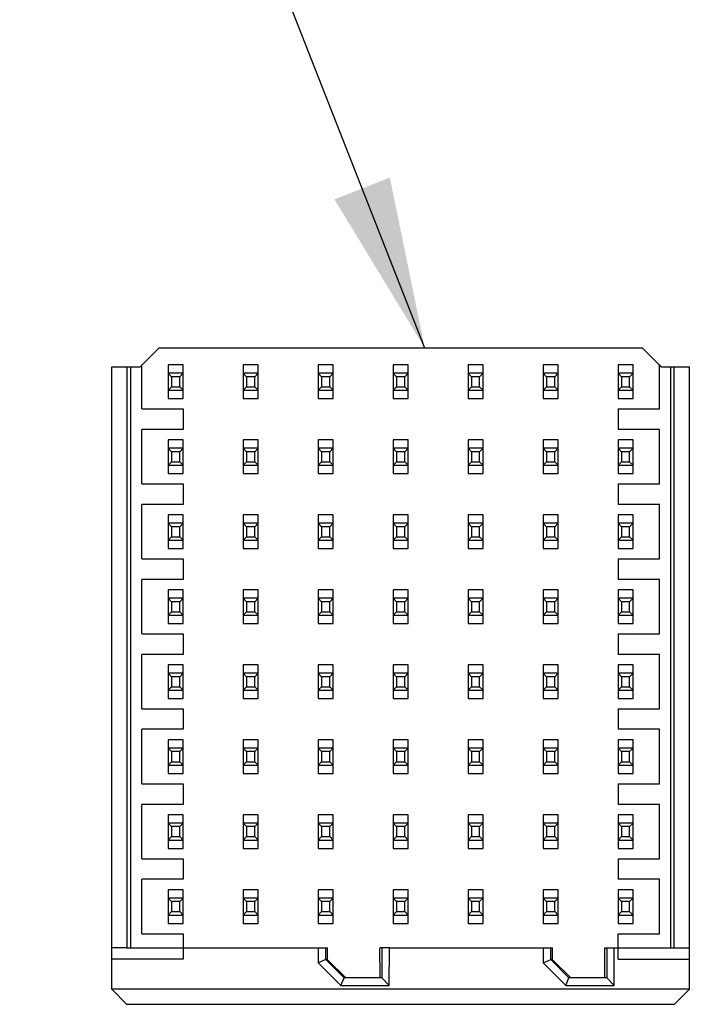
# Model space of a CAD drawing. Header units: inches. Extents: x 0 to 34, y 0 to 22.
# Tile 9 of 39: x 17.5 to 18.2, y 6.1 to 7.1. Entities that reach past the tile are written whole.
import ezdxf

# ---------------------------------------------------------------- set-up
doc = ezdxf.new("R2010")
doc.units = ezdxf.units.IN
doc.header["$LTSCALE"] = 1.87
doc.header["$MEASUREMENT"] = 0
doc.layers.get('0').update_dxf_attribs({"linetype": 'CONTINUOUS'})
doc.layers.add('DETAIL', color=7, linetype='CONTINUOUS')
doc.styles.get("Standard").update_dxf_attribs({"font": 'txt', "width": 0.8})
doc.dimstyles.get("Standard").update_dxf_attribs({"dimtxt": 0.125, "dimasz": 0.18, "dimexe": 0.18, "dimexo": 0.0625, "dimgap": 0.09, "dimtad": 0, "dimtih": 1, "dimtoh": 1, "dimdec": 3, "dimzin": 4, "dimdsep": 46, "dimtxsty": 'STANDARD', "dimblk": '_FILLED', "dimblk1": '_FILLED', "dimblk2": '_FILLED', "dimcen": 0.09, "dimadec": 0, "dimazin": 0, "dimtol": 1, "dimtp": 0.01, "dimtm": 0.01, "dimtfac": 1, "dimtdec": 3, "dimtofl": 0, "dimtmove": 0, "dimatfit": 3, "dimldrblk": '_FILLED', "dimfxl": 1, "dimtolj": 1, "dimtzin": 4, "dimarcsym": 0})

# ---------------------------------------------------------------- blocks, each defined once
blk = doc.blocks.new('_FILLED')
at = {"color": 0, "linetype": 'BYBLOCK'}
blk.add_solid([(0, 0), (-1, 0.1736), (-1, -0.1736)], dxfattribs=at)

msp = doc.modelspace()

# ---------------------------------------------------------------- linework, layer by layer
at = {"color": 7, "linetype": 'CONTINUOUS'}
for p, q in [((17.6664, 6.7647), (17.6467, 6.745)), ((18.1743, 6.7647), (17.6664, 6.7647)), ((18.1919, 6.747), (18.1743, 6.7647)), ((17.6172, 6.0913), (17.6172, 6.745)), ((17.6172, 6.745), (17.6467, 6.745)), ((17.6329, 6.745), (17.6329, 6.1347)), ((17.6369, 6.1347), (17.6369, 6.745)), ((17.6487, 6.7009), (17.6487, 6.7469)), ((17.6762, 6.747), (17.6762, 6.7116)), ((17.692, 6.747), (17.6762, 6.747)), ((17.692, 6.7116), (17.692, 6.747)), ((17.755, 6.747), (17.755, 6.7116)), ((17.7707, 6.747), (17.755, 6.747)), ((17.7707, 6.7116), (17.7707, 6.747)), ((17.8337, 6.747), (17.8337, 6.7116)), ((17.8495, 6.747), (17.8337, 6.747)), ((17.8495, 6.7116), (17.8495, 6.747)), ((17.9124, 6.747), (17.9124, 6.7116)), ((17.9282, 6.747), (17.9124, 6.747)), ((17.9282, 6.7116), (17.9282, 6.747)), ((17.9912, 6.747), (17.9912, 6.7116)), ((18.0069, 6.747), (17.9912, 6.747)), ((18.0069, 6.7116), (18.0069, 6.747)), ((18.0699, 6.747), (18.0699, 6.7116)), ((18.0857, 6.747), (18.0699, 6.747)), ((18.0857, 6.7116), (18.0857, 6.747)), ((18.1487, 6.747), (18.1487, 6.7116)), ((18.1644, 6.747), (18.1487, 6.747)), ((18.1644, 6.7116), (18.1644, 6.747)), ((18.192, 6.7009), (18.192, 6.7469)), ((18.1939, 6.745), (18.192, 6.7469)), ((18.1939, 6.745), (18.2235, 6.745)), ((18.2038, 6.745), (18.2038, 6.1347)), ((18.2077, 6.1347), (18.2077, 6.745)), ((18.2235, 6.0913), (18.2235, 6.745)), ((17.6798, 6.7346), (17.6762, 6.7382)), ((17.692, 6.7382), (17.6762, 6.7382)), ((17.6798, 6.7346), (17.6798, 6.724)), ((17.6884, 6.7346), (17.6798, 6.7346)), ((17.692, 6.7382), (17.6884, 6.7346)), ((17.6884, 6.724), (17.6884, 6.7346)), ((17.7586, 6.7346), (17.755, 6.7382)), ((17.7707, 6.7382), (17.755, 6.7382)), ((17.7586, 6.7346), (17.7586, 6.724)), ((17.7671, 6.7346), (17.7586, 6.7346)), ((17.7707, 6.7382), (17.7671, 6.7346)), ((17.7671, 6.724), (17.7671, 6.7346)), ((17.8373, 6.7346), (17.8337, 6.7382)), ((17.8495, 6.7382), (17.8337, 6.7382)), ((17.8373, 6.7346), (17.8373, 6.724)), ((17.8459, 6.7346), (17.8373, 6.7346)), ((17.8495, 6.7382), (17.8459, 6.7346)), ((17.8459, 6.724), (17.8459, 6.7346)), ((17.916, 6.7346), (17.9124, 6.7382)), ((17.9282, 6.7382), (17.9124, 6.7382)), ((17.916, 6.7346), (17.916, 6.724)), ((17.9246, 6.7346), (17.916, 6.7346)), ((17.9282, 6.7382), (17.9246, 6.7346)), ((17.9246, 6.724), (17.9246, 6.7346)), ((17.9948, 6.7346), (17.9912, 6.7382)), ((18.0069, 6.7382), (17.9912, 6.7382)), ((17.9948, 6.7346), (17.9948, 6.724)), ((18.0033, 6.7346), (17.9948, 6.7346)), ((18.0069, 6.7382), (18.0033, 6.7346)), ((18.0033, 6.724), (18.0033, 6.7346)), ((18.0735, 6.7346), (18.0699, 6.7382)), ((18.0857, 6.7382), (18.0699, 6.7382)), ((18.0735, 6.7346), (18.0735, 6.724)), ((18.0821, 6.7346), (18.0735, 6.7346)), ((18.0857, 6.7382), (18.0821, 6.7346)), ((18.0821, 6.724), (18.0821, 6.7346)), ((18.1523, 6.7346), (18.1487, 6.7382)), ((18.1644, 6.7382), (18.1487, 6.7382)), ((18.1523, 6.7346), (18.1523, 6.724)), ((18.1608, 6.7346), (18.1523, 6.7346)), ((18.1644, 6.7382), (18.1608, 6.7346)), ((18.1608, 6.724), (18.1608, 6.7346)), ((17.6762, 6.7204), (17.6798, 6.724)), ((17.6798, 6.724), (17.6884, 6.724)), ((17.6884, 6.724), (17.692, 6.7204)), ((17.755, 6.7204), (17.7586, 6.724)), ((17.7586, 6.724), (17.7671, 6.724)), ((17.7671, 6.724), (17.7707, 6.7204)), ((17.8337, 6.7204), (17.8373, 6.724)), ((17.8373, 6.724), (17.8459, 6.724)), ((17.8459, 6.724), (17.8495, 6.7204)), ((17.9124, 6.7204), (17.916, 6.724)), ((17.916, 6.724), (17.9246, 6.724)), ((17.9246, 6.724), (17.9282, 6.7204)), ((17.9912, 6.7204), (17.9948, 6.724)), ((17.9948, 6.724), (18.0033, 6.724)), ((18.0033, 6.724), (18.0069, 6.7204)), ((18.0699, 6.7204), (18.0735, 6.724)), ((18.0735, 6.724), (18.0821, 6.724)), ((18.0821, 6.724), (18.0857, 6.7204)), ((18.1487, 6.7204), (18.1523, 6.724)), ((18.1523, 6.724), (18.1608, 6.724)), ((18.1608, 6.724), (18.1644, 6.7204)), ((17.6762, 6.7204), (17.692, 6.7204)), ((17.6762, 6.7116), (17.692, 6.7116)), ((17.755, 6.7204), (17.7707, 6.7204)), ((17.755, 6.7116), (17.7707, 6.7116)), ((17.8337, 6.7204), (17.8495, 6.7204)), ((17.8337, 6.7116), (17.8495, 6.7116)), ((17.9124, 6.7204), (17.9282, 6.7204)), ((17.9124, 6.7116), (17.9282, 6.7116)), ((17.9912, 6.7204), (18.0069, 6.7204)), ((17.9912, 6.7116), (18.0069, 6.7116)), ((18.0699, 6.7204), (18.0857, 6.7204)), ((18.0699, 6.7116), (18.0857, 6.7116)), ((18.1487, 6.7204), (18.1644, 6.7204)), ((18.1487, 6.7116), (18.1644, 6.7116)), ((17.6487, 6.7009), (17.692, 6.7009)), ((17.692, 6.7009), (17.692, 6.6792)), ((18.1487, 6.7009), (18.1487, 6.6792)), ((18.1487, 6.7009), (18.192, 6.7009)), ((17.6487, 6.6221), (17.6487, 6.6792)), ((17.692, 6.6792), (17.6487, 6.6792)), ((18.192, 6.6792), (18.1487, 6.6792)), ((18.192, 6.6221), (18.192, 6.6792)), ((17.6762, 6.6683), (17.6762, 6.6328)), ((17.692, 6.6683), (17.6762, 6.6683)), ((17.6798, 6.6558), (17.6762, 6.6594)), ((17.692, 6.6594), (17.6762, 6.6594)), ((17.692, 6.6594), (17.6884, 6.6558)), ((17.692, 6.6328), (17.692, 6.6683)), ((17.755, 6.6683), (17.755, 6.6328)), ((17.7707, 6.6683), (17.755, 6.6683)), ((17.7586, 6.6558), (17.755, 6.6594)), ((17.7707, 6.6594), (17.755, 6.6594)), ((17.7707, 6.6594), (17.7671, 6.6558)), ((17.7707, 6.6328), (17.7707, 6.6683)), ((17.8337, 6.6683), (17.8337, 6.6328)), ((17.8495, 6.6683), (17.8337, 6.6683)), ((17.8373, 6.6558), (17.8337, 6.6594)), ((17.8495, 6.6594), (17.8337, 6.6594)), ((17.8495, 6.6594), (17.8459, 6.6558)), ((17.8495, 6.6328), (17.8495, 6.6683)), ((17.9124, 6.6683), (17.9124, 6.6328)), ((17.9282, 6.6683), (17.9124, 6.6683)), ((17.916, 6.6558), (17.9124, 6.6594)), ((17.9282, 6.6594), (17.9124, 6.6594)), ((17.9282, 6.6594), (17.9246, 6.6558)), ((17.9282, 6.6328), (17.9282, 6.6683)), ((17.9912, 6.6683), (17.9912, 6.6328)), ((18.0069, 6.6683), (17.9912, 6.6683)), ((17.9948, 6.6558), (17.9912, 6.6594)), ((18.0069, 6.6594), (17.9912, 6.6594)), ((18.0069, 6.6594), (18.0033, 6.6558)), ((18.0069, 6.6328), (18.0069, 6.6683)), ((18.0699, 6.6683), (18.0699, 6.6328)), ((18.0857, 6.6683), (18.0699, 6.6683)), ((18.0735, 6.6558), (18.0699, 6.6594)), ((18.0857, 6.6594), (18.0699, 6.6594)), ((18.0857, 6.6594), (18.0821, 6.6558)), ((18.0857, 6.6328), (18.0857, 6.6683)), ((18.1487, 6.6683), (18.1487, 6.6328)), ((18.1644, 6.6683), (18.1487, 6.6683)), ((18.1523, 6.6558), (18.1487, 6.6594)), ((18.1644, 6.6594), (18.1487, 6.6594)), ((18.1644, 6.6594), (18.1608, 6.6558)), ((18.1644, 6.6328), (18.1644, 6.6683)), ((17.6798, 6.6558), (17.6798, 6.6453)), ((17.6884, 6.6558), (17.6798, 6.6558)), ((17.6884, 6.6453), (17.6884, 6.6558)), ((17.7586, 6.6558), (17.7586, 6.6453)), ((17.7671, 6.6558), (17.7586, 6.6558)), ((17.7671, 6.6453), (17.7671, 6.6558)), ((17.8373, 6.6558), (17.8373, 6.6453)), ((17.8459, 6.6558), (17.8373, 6.6558)), ((17.8459, 6.6453), (17.8459, 6.6558)), ((17.916, 6.6558), (17.916, 6.6453)), ((17.9246, 6.6558), (17.916, 6.6558)), ((17.9246, 6.6453), (17.9246, 6.6558)), ((17.9948, 6.6558), (17.9948, 6.6453)), ((18.0033, 6.6558), (17.9948, 6.6558)), ((18.0033, 6.6453), (18.0033, 6.6558)), ((18.0735, 6.6558), (18.0735, 6.6453)), ((18.0821, 6.6558), (18.0735, 6.6558)), ((18.0821, 6.6453), (18.0821, 6.6558)), ((18.1523, 6.6558), (18.1523, 6.6453)), ((18.1608, 6.6558), (18.1523, 6.6558)), ((18.1608, 6.6453), (18.1608, 6.6558)), ((17.6762, 6.6417), (17.6798, 6.6453)), ((17.6762, 6.6417), (17.692, 6.6417)), ((17.6798, 6.6453), (17.6884, 6.6453)), ((17.6884, 6.6453), (17.692, 6.6417)), ((17.755, 6.6417), (17.7586, 6.6453)), ((17.755, 6.6417), (17.7707, 6.6417)), ((17.7586, 6.6453), (17.7671, 6.6453)), ((17.7671, 6.6453), (17.7707, 6.6417)), ((17.8337, 6.6417), (17.8373, 6.6453)), ((17.8337, 6.6417), (17.8495, 6.6417)), ((17.8373, 6.6453), (17.8459, 6.6453)), ((17.8459, 6.6453), (17.8495, 6.6417)), ((17.9124, 6.6417), (17.916, 6.6453)), ((17.9124, 6.6417), (17.9282, 6.6417)), ((17.916, 6.6453), (17.9246, 6.6453)), ((17.9246, 6.6453), (17.9282, 6.6417)), ((17.9912, 6.6417), (17.9948, 6.6453)), ((17.9912, 6.6417), (18.0069, 6.6417)), ((17.9948, 6.6453), (18.0033, 6.6453)), ((18.0033, 6.6453), (18.0069, 6.6417)), ((18.0699, 6.6417), (18.0735, 6.6453)), ((18.0699, 6.6417), (18.0857, 6.6417)), ((18.0735, 6.6453), (18.0821, 6.6453)), ((18.0821, 6.6453), (18.0857, 6.6417)), ((18.1487, 6.6417), (18.1523, 6.6453)), ((18.1487, 6.6417), (18.1644, 6.6417)), ((18.1523, 6.6453), (18.1608, 6.6453)), ((18.1608, 6.6453), (18.1644, 6.6417)), ((17.6762, 6.6328), (17.692, 6.6328)), ((17.755, 6.6328), (17.7707, 6.6328)), ((17.8337, 6.6328), (17.8495, 6.6328)), ((17.9124, 6.6328), (17.9282, 6.6328)), ((17.9912, 6.6328), (18.0069, 6.6328)), ((18.0699, 6.6328), (18.0857, 6.6328)), ((18.1487, 6.6328), (18.1644, 6.6328)), ((17.6487, 6.6221), (17.692, 6.6221)), ((17.692, 6.6221), (17.692, 6.6005)), ((18.1487, 6.6221), (18.1487, 6.6005)), ((18.1487, 6.6221), (18.192, 6.6221)), ((17.6487, 6.5434), (17.6487, 6.6005)), ((17.692, 6.6005), (17.6487, 6.6005)), ((18.192, 6.6005), (18.1487, 6.6005)), ((18.192, 6.5434), (18.192, 6.6005)), ((17.6762, 6.5896), (17.6762, 6.5541)), ((17.692, 6.5896), (17.6762, 6.5896)), ((17.692, 6.5541), (17.692, 6.5896)), ((17.755, 6.5896), (17.755, 6.5541)), ((17.7707, 6.5896), (17.755, 6.5896)), ((17.7707, 6.5541), (17.7707, 6.5896)), ((17.8337, 6.5896), (17.8337, 6.5541)), ((17.8495, 6.5896), (17.8337, 6.5896)), ((17.8495, 6.5541), (17.8495, 6.5896)), ((17.9124, 6.5896), (17.9124, 6.5541)), ((17.9282, 6.5896), (17.9124, 6.5896)), ((17.9282, 6.5541), (17.9282, 6.5896)), ((17.9912, 6.5896), (17.9912, 6.5541)), ((18.0069, 6.5896), (17.9912, 6.5896)), ((18.0069, 6.5541), (18.0069, 6.5896)), ((18.0699, 6.5896), (18.0699, 6.5541)), ((18.0857, 6.5896), (18.0699, 6.5896)), ((18.0857, 6.5541), (18.0857, 6.5896)), ((18.1487, 6.5896), (18.1487, 6.5541)), ((18.1644, 6.5896), (18.1487, 6.5896)), ((18.1644, 6.5541), (18.1644, 6.5896)), ((17.6798, 6.5771), (17.6762, 6.5807)), ((17.692, 6.5807), (17.6762, 6.5807)), ((17.6798, 6.5771), (17.6798, 6.5666)), ((17.6884, 6.5771), (17.6798, 6.5771)), ((17.692, 6.5807), (17.6884, 6.5771)), ((17.6884, 6.5666), (17.6884, 6.5771)), ((17.7586, 6.5771), (17.755, 6.5807)), ((17.7707, 6.5807), (17.755, 6.5807)), ((17.7586, 6.5771), (17.7586, 6.5666)), ((17.7671, 6.5771), (17.7586, 6.5771)), ((17.7707, 6.5807), (17.7671, 6.5771)), ((17.7671, 6.5666), (17.7671, 6.5771)), ((17.8373, 6.5771), (17.8337, 6.5807)), ((17.8495, 6.5807), (17.8337, 6.5807)), ((17.8373, 6.5771), (17.8373, 6.5666)), ((17.8459, 6.5771), (17.8373, 6.5771)), ((17.8495, 6.5807), (17.8459, 6.5771)), ((17.8459, 6.5666), (17.8459, 6.5771)), ((17.916, 6.5771), (17.9124, 6.5807)), ((17.9282, 6.5807), (17.9124, 6.5807)), ((17.916, 6.5771), (17.916, 6.5666)), ((17.9246, 6.5771), (17.916, 6.5771)), ((17.9282, 6.5807), (17.9246, 6.5771)), ((17.9246, 6.5666), (17.9246, 6.5771)), ((17.9948, 6.5771), (17.9912, 6.5807)), ((18.0069, 6.5807), (17.9912, 6.5807)), ((17.9948, 6.5771), (17.9948, 6.5666)), ((18.0033, 6.5771), (17.9948, 6.5771)), ((18.0069, 6.5807), (18.0033, 6.5771)), ((18.0033, 6.5666), (18.0033, 6.5771)), ((18.0735, 6.5771), (18.0699, 6.5807)), ((18.0857, 6.5807), (18.0699, 6.5807)), ((18.0735, 6.5771), (18.0735, 6.5666)), ((18.0821, 6.5771), (18.0735, 6.5771)), ((18.0857, 6.5807), (18.0821, 6.5771)), ((18.0821, 6.5666), (18.0821, 6.5771)), ((18.1523, 6.5771), (18.1487, 6.5807)), ((18.1644, 6.5807), (18.1487, 6.5807)), ((18.1523, 6.5771), (18.1523, 6.5666)), ((18.1608, 6.5771), (18.1523, 6.5771)), ((18.1644, 6.5807), (18.1608, 6.5771)), ((18.1608, 6.5666), (18.1608, 6.5771)), ((17.6762, 6.563), (17.6798, 6.5666)), ((17.6798, 6.5666), (17.6884, 6.5666)), ((17.6884, 6.5666), (17.692, 6.563)), ((17.755, 6.563), (17.7586, 6.5666)), ((17.7586, 6.5666), (17.7671, 6.5666)), ((17.7671, 6.5666), (17.7707, 6.563)), ((17.8337, 6.563), (17.8373, 6.5666)), ((17.8373, 6.5666), (17.8459, 6.5666)), ((17.8459, 6.5666), (17.8495, 6.563)), ((17.9124, 6.563), (17.916, 6.5666)), ((17.916, 6.5666), (17.9246, 6.5666)), ((17.9246, 6.5666), (17.9282, 6.563)), ((17.9912, 6.563), (17.9948, 6.5666)), ((17.9948, 6.5666), (18.0033, 6.5666)), ((18.0033, 6.5666), (18.0069, 6.563)), ((18.0699, 6.563), (18.0735, 6.5666)), ((18.0735, 6.5666), (18.0821, 6.5666)), ((18.0821, 6.5666), (18.0857, 6.563)), ((18.1487, 6.563), (18.1523, 6.5666)), ((18.1523, 6.5666), (18.1608, 6.5666)), ((18.1608, 6.5666), (18.1644, 6.563)), ((17.6762, 6.563), (17.692, 6.563)), ((17.755, 6.563), (17.7707, 6.563)), ((17.8337, 6.563), (17.8495, 6.563)), ((17.9124, 6.563), (17.9282, 6.563)), ((17.9912, 6.563), (18.0069, 6.563)), ((18.0699, 6.563), (18.0857, 6.563)), ((18.1487, 6.563), (18.1644, 6.563)), ((17.6762, 6.5541), (17.692, 6.5541)), ((17.755, 6.5541), (17.7707, 6.5541)), ((17.8337, 6.5541), (17.8495, 6.5541)), ((17.9124, 6.5541), (17.9282, 6.5541)), ((17.9912, 6.5541), (18.0069, 6.5541)), ((18.0699, 6.5541), (18.0857, 6.5541)), ((18.1487, 6.5541), (18.1644, 6.5541)), ((17.6487, 6.5434), (17.692, 6.5434)), ((17.692, 6.5434), (17.692, 6.5217)), ((18.1487, 6.5434), (18.1487, 6.5217)), ((18.1487, 6.5434), (18.192, 6.5434)), ((17.6487, 6.4647), (17.6487, 6.5217)), ((17.692, 6.5217), (17.6487, 6.5217)), ((18.192, 6.5217), (18.1487, 6.5217)), ((18.192, 6.4647), (18.192, 6.5217)), ((17.6762, 6.5108), (17.6762, 6.4754)), ((17.692, 6.5108), (17.6762, 6.5108)), ((17.692, 6.4754), (17.692, 6.5108)), ((17.755, 6.5108), (17.755, 6.4754)), ((17.7707, 6.5108), (17.755, 6.5108)), ((17.7707, 6.4754), (17.7707, 6.5108)), ((17.8337, 6.5108), (17.8337, 6.4754)), ((17.8495, 6.5108), (17.8337, 6.5108)), ((17.8495, 6.4754), (17.8495, 6.5108)), ((17.9124, 6.5108), (17.9124, 6.4754)), ((17.9282, 6.5108), (17.9124, 6.5108)), ((17.9282, 6.4754), (17.9282, 6.5108)), ((17.9912, 6.5108), (17.9912, 6.4754)), ((18.0069, 6.5108), (17.9912, 6.5108)), ((18.0069, 6.4754), (18.0069, 6.5108)), ((18.0699, 6.5108), (18.0699, 6.4754)), ((18.0857, 6.5108), (18.0699, 6.5108)), ((18.0857, 6.4754), (18.0857, 6.5108)), ((18.1487, 6.5108), (18.1487, 6.4754)), ((18.1644, 6.5108), (18.1487, 6.5108)), ((18.1644, 6.4754), (18.1644, 6.5108)), ((17.6798, 6.4983), (17.6762, 6.5019)), ((17.692, 6.5019), (17.6762, 6.5019)), ((17.6798, 6.4983), (17.6798, 6.4878)), ((17.6884, 6.4983), (17.6798, 6.4983)), ((17.692, 6.5019), (17.6884, 6.4983)), ((17.6884, 6.4878), (17.6884, 6.4983)), ((17.7586, 6.4983), (17.755, 6.5019)), ((17.7707, 6.5019), (17.755, 6.5019)), ((17.7586, 6.4983), (17.7586, 6.4878)), ((17.7671, 6.4983), (17.7586, 6.4983)), ((17.7707, 6.5019), (17.7671, 6.4983)), ((17.7671, 6.4878), (17.7671, 6.4983)), ((17.8373, 6.4983), (17.8337, 6.5019)), ((17.8495, 6.5019), (17.8337, 6.5019)), ((17.8373, 6.4983), (17.8373, 6.4878)), ((17.8459, 6.4983), (17.8373, 6.4983)), ((17.8495, 6.5019), (17.8459, 6.4983)), ((17.8459, 6.4878), (17.8459, 6.4983)), ((17.916, 6.4983), (17.9124, 6.5019)), ((17.9282, 6.5019), (17.9124, 6.5019)), ((17.916, 6.4983), (17.916, 6.4878)), ((17.9246, 6.4983), (17.916, 6.4983)), ((17.9282, 6.5019), (17.9246, 6.4983)), ((17.9246, 6.4878), (17.9246, 6.4983)), ((17.9948, 6.4983), (17.9912, 6.5019)), ((18.0069, 6.5019), (17.9912, 6.5019)), ((17.9948, 6.4983), (17.9948, 6.4878)), ((18.0033, 6.4983), (17.9948, 6.4983)), ((18.0069, 6.5019), (18.0033, 6.4983)), ((18.0033, 6.4878), (18.0033, 6.4983)), ((18.0735, 6.4983), (18.0699, 6.5019)), ((18.0857, 6.5019), (18.0699, 6.5019)), ((18.0735, 6.4983), (18.0735, 6.4878)), ((18.0821, 6.4983), (18.0735, 6.4983)), ((18.0857, 6.5019), (18.0821, 6.4983)), ((18.0821, 6.4878), (18.0821, 6.4983)), ((18.1644, 6.5019), (18.1487, 6.5019)), ((18.1523, 6.4983), (18.1487, 6.5019)), ((18.1523, 6.4983), (18.1523, 6.4878)), ((18.1608, 6.4983), (18.1523, 6.4983)), ((18.1644, 6.5019), (18.1608, 6.4983)), ((18.1608, 6.4878), (18.1608, 6.4983)), ((17.6762, 6.4842), (17.6798, 6.4878)), ((17.6762, 6.4842), (17.692, 6.4842)), ((17.6798, 6.4878), (17.6884, 6.4878)), ((17.6884, 6.4878), (17.692, 6.4842)), ((17.755, 6.4842), (17.7586, 6.4878)), ((17.755, 6.4842), (17.7707, 6.4842)), ((17.7586, 6.4878), (17.7671, 6.4878)), ((17.7671, 6.4878), (17.7707, 6.4842)), ((17.8337, 6.4842), (17.8373, 6.4878)), ((17.8337, 6.4842), (17.8495, 6.4842)), ((17.8373, 6.4878), (17.8459, 6.4878)), ((17.8459, 6.4878), (17.8495, 6.4842)), ((17.9124, 6.4842), (17.916, 6.4878)), ((17.9124, 6.4842), (17.9282, 6.4842)), ((17.916, 6.4878), (17.9246, 6.4878)), ((17.9246, 6.4878), (17.9282, 6.4842)), ((17.9912, 6.4842), (17.9948, 6.4878)), ((17.9912, 6.4842), (18.0069, 6.4842)), ((17.9948, 6.4878), (18.0033, 6.4878)), ((18.0033, 6.4878), (18.0069, 6.4842)), ((18.0699, 6.4842), (18.0735, 6.4878)), ((18.0699, 6.4842), (18.0857, 6.4842)), ((18.0735, 6.4878), (18.0821, 6.4878)), ((18.0821, 6.4878), (18.0857, 6.4842)), ((18.1487, 6.4842), (18.1523, 6.4878)), ((18.1487, 6.4842), (18.1644, 6.4842)), ((18.1523, 6.4878), (18.1608, 6.4878)), ((18.1608, 6.4878), (18.1644, 6.4842)), ((17.6762, 6.4754), (17.692, 6.4754)), ((17.755, 6.4754), (17.7707, 6.4754)), ((17.8337, 6.4754), (17.8495, 6.4754)), ((17.9124, 6.4754), (17.9282, 6.4754)), ((17.9912, 6.4754), (18.0069, 6.4754)), ((18.0699, 6.4754), (18.0857, 6.4754)), ((18.1487, 6.4754), (18.1644, 6.4754)), ((17.6487, 6.4647), (17.692, 6.4647)), ((17.692, 6.4647), (17.692, 6.443)), ((18.1487, 6.4647), (18.1487, 6.443)), ((18.1487, 6.4647), (18.192, 6.4647)), ((17.6487, 6.3859), (17.6487, 6.443)), ((17.692, 6.443), (17.6487, 6.443)), ((18.192, 6.443), (18.1487, 6.443)), ((18.192, 6.3859), (18.192, 6.443)), ((17.6762, 6.4321), (17.6762, 6.3966)), ((17.692, 6.4321), (17.6762, 6.4321)), ((17.692, 6.3966), (17.692, 6.4321)), ((17.755, 6.4321), (17.755, 6.3966)), ((17.7707, 6.4321), (17.755, 6.4321)), ((17.7707, 6.3966), (17.7707, 6.4321)), ((17.8337, 6.4321), (17.8337, 6.3966)), ((17.8495, 6.4321), (17.8337, 6.4321)), ((17.8495, 6.3966), (17.8495, 6.4321)), ((17.9124, 6.4321), (17.9124, 6.3966)), ((17.9282, 6.4321), (17.9124, 6.4321)), ((17.9282, 6.3966), (17.9282, 6.4321)), ((17.9912, 6.4321), (17.9912, 6.3966)), ((18.0069, 6.4321), (17.9912, 6.4321)), ((18.0069, 6.3966), (18.0069, 6.4321)), ((18.0699, 6.4321), (18.0699, 6.3966)), ((18.0857, 6.4321), (18.0699, 6.4321)), ((18.0857, 6.3966), (18.0857, 6.4321)), ((18.1487, 6.4321), (18.1487, 6.3966)), ((18.1644, 6.4321), (18.1487, 6.4321)), ((18.1644, 6.3966), (18.1644, 6.4321)), ((17.6798, 6.4196), (17.6762, 6.4232)), ((17.692, 6.4232), (17.6762, 6.4232)), ((17.692, 6.4232), (17.6884, 6.4196)), ((17.7586, 6.4196), (17.755, 6.4232)), ((17.7707, 6.4232), (17.755, 6.4232)), ((17.7707, 6.4232), (17.7671, 6.4196)), ((17.8373, 6.4196), (17.8337, 6.4232)), ((17.8495, 6.4232), (17.8337, 6.4232)), ((17.8495, 6.4232), (17.8459, 6.4196)), ((17.916, 6.4196), (17.9124, 6.4232)), ((17.9282, 6.4232), (17.9124, 6.4232)), ((17.9282, 6.4232), (17.9246, 6.4196)), ((17.9948, 6.4196), (17.9912, 6.4232)), ((18.0069, 6.4232), (17.9912, 6.4232)), ((18.0069, 6.4232), (18.0033, 6.4196)), ((18.0735, 6.4196), (18.0699, 6.4232)), ((18.0857, 6.4232), (18.0699, 6.4232)), ((18.0857, 6.4232), (18.0821, 6.4196)), ((18.1523, 6.4196), (18.1487, 6.4232)), ((18.1644, 6.4232), (18.1487, 6.4232)), ((18.1644, 6.4232), (18.1608, 6.4196)), ((17.6798, 6.4196), (17.6798, 6.4091)), ((17.6884, 6.4196), (17.6798, 6.4196)), ((17.6884, 6.4091), (17.6884, 6.4196)), ((17.7586, 6.4196), (17.7586, 6.4091)), ((17.7671, 6.4196), (17.7586, 6.4196)), ((17.7671, 6.4091), (17.7671, 6.4196)), ((17.8373, 6.4196), (17.8373, 6.4091)), ((17.8459, 6.4196), (17.8373, 6.4196)), ((17.8459, 6.4091), (17.8459, 6.4196)), ((17.916, 6.4196), (17.916, 6.4091)), ((17.9246, 6.4196), (17.916, 6.4196)), ((17.9246, 6.4091), (17.9246, 6.4196)), ((17.9948, 6.4196), (17.9948, 6.4091)), ((18.0033, 6.4196), (17.9948, 6.4196)), ((18.0033, 6.4091), (18.0033, 6.4196)), ((18.0735, 6.4196), (18.0735, 6.4091)), ((18.0821, 6.4196), (18.0735, 6.4196)), ((18.0821, 6.4091), (18.0821, 6.4196)), ((18.1523, 6.4196), (18.1523, 6.4091)), ((18.1608, 6.4196), (18.1523, 6.4196)), ((18.1608, 6.4091), (18.1608, 6.4196)), ((17.6762, 6.4055), (17.6798, 6.4091)), ((17.6762, 6.4055), (17.692, 6.4055)), ((17.6798, 6.4091), (17.6884, 6.4091)), ((17.6884, 6.4091), (17.692, 6.4055)), ((17.755, 6.4055), (17.7586, 6.4091)), ((17.755, 6.4055), (17.7707, 6.4055)), ((17.7586, 6.4091), (17.7671, 6.4091)), ((17.7671, 6.4091), (17.7707, 6.4055)), ((17.8337, 6.4055), (17.8373, 6.4091)), ((17.8337, 6.4055), (17.8495, 6.4055)), ((17.8373, 6.4091), (17.8459, 6.4091)), ((17.8459, 6.4091), (17.8495, 6.4055)), ((17.9124, 6.4055), (17.916, 6.4091)), ((17.9124, 6.4055), (17.9282, 6.4055)), ((17.916, 6.4091), (17.9246, 6.4091)), ((17.9246, 6.4091), (17.9282, 6.4055)), ((17.9912, 6.4055), (17.9948, 6.4091)), ((17.9912, 6.4055), (18.0069, 6.4055)), ((17.9948, 6.4091), (18.0033, 6.4091)), ((18.0033, 6.4091), (18.0069, 6.4055)), ((18.0699, 6.4055), (18.0735, 6.4091)), ((18.0699, 6.4055), (18.0857, 6.4055)), ((18.0735, 6.4091), (18.0821, 6.4091)), ((18.0821, 6.4091), (18.0857, 6.4055)), ((18.1487, 6.4055), (18.1523, 6.4091)), ((18.1487, 6.4055), (18.1644, 6.4055)), ((18.1523, 6.4091), (18.1608, 6.4091)), ((18.1608, 6.4091), (18.1644, 6.4055)), ((17.6762, 6.3966), (17.692, 6.3966)), ((17.755, 6.3966), (17.7707, 6.3966)), ((17.8337, 6.3966), (17.8495, 6.3966)), ((17.9124, 6.3966), (17.9282, 6.3966)), ((17.9912, 6.3966), (18.0069, 6.3966)), ((18.0699, 6.3966), (18.0857, 6.3966)), ((18.1487, 6.3966), (18.1644, 6.3966)), ((17.6487, 6.3859), (17.692, 6.3859)), ((17.692, 6.3859), (17.692, 6.3643)), ((18.1487, 6.3859), (18.1487, 6.3643)), ((18.1487, 6.3859), (18.192, 6.3859)), ((17.6487, 6.3072), (17.6487, 6.3643)), ((17.692, 6.3643), (17.6487, 6.3643)), ((18.192, 6.3643), (18.1487, 6.3643)), ((18.192, 6.3072), (18.192, 6.3643)), ((17.6762, 6.3533), (17.6762, 6.3179)), ((17.692, 6.3533), (17.6762, 6.3533)), ((17.692, 6.3179), (17.692, 6.3533)), ((17.755, 6.3533), (17.755, 6.3179)), ((17.7707, 6.3533), (17.755, 6.3533)), ((17.7707, 6.3179), (17.7707, 6.3533)), ((17.8337, 6.3533), (17.8337, 6.3179)), ((17.8495, 6.3533), (17.8337, 6.3533)), ((17.8495, 6.3179), (17.8495, 6.3533)), ((17.9124, 6.3533), (17.9124, 6.3179)), ((17.9282, 6.3533), (17.9124, 6.3533)), ((17.9282, 6.3179), (17.9282, 6.3533)), ((17.9912, 6.3533), (17.9912, 6.3179)), ((18.0069, 6.3533), (17.9912, 6.3533)), ((18.0069, 6.3179), (18.0069, 6.3533)), ((18.0699, 6.3533), (18.0699, 6.3179)), ((18.0857, 6.3533), (18.0699, 6.3533)), ((18.0857, 6.3179), (18.0857, 6.3533)), ((18.1487, 6.3533), (18.1487, 6.3179)), ((18.1644, 6.3533), (18.1487, 6.3533)), ((18.1644, 6.3179), (18.1644, 6.3533)), ((17.6798, 6.3409), (17.6762, 6.3445)), ((17.692, 6.3445), (17.6762, 6.3445)), ((17.6798, 6.3409), (17.6798, 6.3303)), ((17.6884, 6.3409), (17.6798, 6.3409)), ((17.692, 6.3445), (17.6884, 6.3409)), ((17.6884, 6.3303), (17.6884, 6.3409)), ((17.7586, 6.3409), (17.755, 6.3445)), ((17.7707, 6.3445), (17.755, 6.3445)), ((17.7586, 6.3409), (17.7586, 6.3303)), ((17.7671, 6.3409), (17.7586, 6.3409)), ((17.7707, 6.3445), (17.7671, 6.3409)), ((17.7671, 6.3303), (17.7671, 6.3409)), ((17.8373, 6.3409), (17.8337, 6.3445)), ((17.8495, 6.3445), (17.8337, 6.3445)), ((17.8373, 6.3409), (17.8373, 6.3303)), ((17.8459, 6.3409), (17.8373, 6.3409)), ((17.8495, 6.3445), (17.8459, 6.3409)), ((17.8459, 6.3303), (17.8459, 6.3409)), ((17.916, 6.3409), (17.9124, 6.3445)), ((17.9282, 6.3445), (17.9124, 6.3445)), ((17.916, 6.3409), (17.916, 6.3303)), ((17.9246, 6.3409), (17.916, 6.3409)), ((17.9282, 6.3445), (17.9246, 6.3409)), ((17.9246, 6.3303), (17.9246, 6.3409)), ((17.9948, 6.3409), (17.9912, 6.3445)), ((18.0069, 6.3445), (17.9912, 6.3445)), ((17.9948, 6.3409), (17.9948, 6.3303)), ((18.0033, 6.3409), (17.9948, 6.3409)), ((18.0069, 6.3445), (18.0033, 6.3409)), ((18.0033, 6.3303), (18.0033, 6.3409)), ((18.0735, 6.3409), (18.0699, 6.3445)), ((18.0857, 6.3445), (18.0699, 6.3445)), ((18.0735, 6.3409), (18.0735, 6.3303)), ((18.0821, 6.3409), (18.0735, 6.3409)), ((18.0857, 6.3445), (18.0821, 6.3409)), ((18.0821, 6.3303), (18.0821, 6.3409)), ((18.1523, 6.3409), (18.1487, 6.3445)), ((18.1644, 6.3445), (18.1487, 6.3445)), ((18.1523, 6.3409), (18.1523, 6.3303)), ((18.1608, 6.3409), (18.1523, 6.3409)), ((18.1644, 6.3445), (18.1608, 6.3409)), ((18.1608, 6.3303), (18.1608, 6.3409)), ((17.6762, 6.3267), (17.6798, 6.3303)), ((17.6798, 6.3303), (17.6884, 6.3303)), ((17.6884, 6.3303), (17.692, 6.3267)), ((17.755, 6.3267), (17.7586, 6.3303)), ((17.7586, 6.3303), (17.7671, 6.3303)), ((17.7671, 6.3303), (17.7707, 6.3267)), ((17.8337, 6.3267), (17.8373, 6.3303)), ((17.8373, 6.3303), (17.8459, 6.3303)), ((17.8459, 6.3303), (17.8495, 6.3267)), ((17.9124, 6.3267), (17.916, 6.3303)), ((17.916, 6.3303), (17.9246, 6.3303)), ((17.9246, 6.3303), (17.9282, 6.3267)), ((17.9912, 6.3267), (17.9948, 6.3303)), ((17.9948, 6.3303), (18.0033, 6.3303)), ((18.0033, 6.3303), (18.0069, 6.3267)), ((18.0699, 6.3267), (18.0735, 6.3303)), ((18.0735, 6.3303), (18.0821, 6.3303)), ((18.0821, 6.3303), (18.0857, 6.3267)), ((18.1487, 6.3267), (18.1523, 6.3303)), ((18.1523, 6.3303), (18.1608, 6.3303)), ((18.1608, 6.3303), (18.1644, 6.3267)), ((17.6762, 6.3267), (17.692, 6.3267)), ((17.6762, 6.3179), (17.692, 6.3179)), ((17.755, 6.3267), (17.7707, 6.3267)), ((17.755, 6.3179), (17.7707, 6.3179)), ((17.8337, 6.3267), (17.8495, 6.3267)), ((17.8337, 6.3179), (17.8495, 6.3179)), ((17.9124, 6.3267), (17.9282, 6.3267)), ((17.9124, 6.3179), (17.9282, 6.3179)), ((17.9912, 6.3267), (18.0069, 6.3267)), ((17.9912, 6.3179), (18.0069, 6.3179)), ((18.0699, 6.3267), (18.0857, 6.3267)), ((18.0699, 6.3179), (18.0857, 6.3179)), ((18.1487, 6.3267), (18.1644, 6.3267)), ((18.1487, 6.3179), (18.1644, 6.3179)), ((17.6487, 6.3072), (17.692, 6.3072)), ((17.692, 6.3072), (17.692, 6.2855)), ((18.1487, 6.3072), (18.1487, 6.2855)), ((18.1487, 6.3072), (18.192, 6.3072)), ((17.6487, 6.2284), (17.6487, 6.2855)), ((17.692, 6.2855), (17.6487, 6.2855)), ((18.192, 6.2855), (18.1487, 6.2855)), ((18.192, 6.2284), (18.192, 6.2855)), ((17.6762, 6.2746), (17.6762, 6.2391)), ((17.692, 6.2746), (17.6762, 6.2746)), ((17.692, 6.2391), (17.692, 6.2746)), ((17.755, 6.2746), (17.755, 6.2391)), ((17.7707, 6.2746), (17.755, 6.2746)), ((17.7707, 6.2391), (17.7707, 6.2746)), ((17.8337, 6.2746), (17.8337, 6.2391)), ((17.8495, 6.2746), (17.8337, 6.2746)), ((17.8495, 6.2391), (17.8495, 6.2746)), ((17.9124, 6.2746), (17.9124, 6.2391)), ((17.9282, 6.2746), (17.9124, 6.2746)), ((17.9282, 6.2391), (17.9282, 6.2746)), ((17.9912, 6.2746), (17.9912, 6.2391)), ((18.0069, 6.2746), (17.9912, 6.2746)), ((18.0069, 6.2391), (18.0069, 6.2746)), ((18.0699, 6.2746), (18.0699, 6.2391)), ((18.0857, 6.2746), (18.0699, 6.2746)), ((18.0857, 6.2391), (18.0857, 6.2746)), ((18.1487, 6.2746), (18.1487, 6.2391)), ((18.1644, 6.2746), (18.1487, 6.2746)), ((18.1644, 6.2391), (18.1644, 6.2746)), ((17.6798, 6.2621), (17.6762, 6.2657)), ((17.692, 6.2657), (17.6762, 6.2657)), ((17.6798, 6.2621), (17.6798, 6.2516)), ((17.6884, 6.2621), (17.6798, 6.2621)), ((17.692, 6.2657), (17.6884, 6.2621)), ((17.6884, 6.2516), (17.6884, 6.2621)), ((17.7586, 6.2621), (17.755, 6.2657)), ((17.7707, 6.2657), (17.755, 6.2657)), ((17.7586, 6.2621), (17.7586, 6.2516)), ((17.7671, 6.2621), (17.7586, 6.2621)), ((17.7707, 6.2657), (17.7671, 6.2621)), ((17.7671, 6.2516), (17.7671, 6.2621)), ((17.8373, 6.2621), (17.8337, 6.2657)), ((17.8495, 6.2657), (17.8337, 6.2657)), ((17.8373, 6.2621), (17.8373, 6.2516)), ((17.8459, 6.2621), (17.8373, 6.2621)), ((17.8495, 6.2657), (17.8459, 6.2621)), ((17.8459, 6.2516), (17.8459, 6.2621)), ((17.916, 6.2621), (17.9124, 6.2657)), ((17.9282, 6.2657), (17.9124, 6.2657)), ((17.916, 6.2621), (17.916, 6.2516)), ((17.9246, 6.2621), (17.916, 6.2621)), ((17.9282, 6.2657), (17.9246, 6.2621)), ((17.9246, 6.2516), (17.9246, 6.2621)), ((17.9948, 6.2621), (17.9912, 6.2657)), ((18.0069, 6.2657), (17.9912, 6.2657)), ((17.9948, 6.2621), (17.9948, 6.2516)), ((18.0033, 6.2621), (17.9948, 6.2621)), ((18.0069, 6.2657), (18.0033, 6.2621)), ((18.0033, 6.2516), (18.0033, 6.2621)), ((18.0735, 6.2621), (18.0699, 6.2657)), ((18.0857, 6.2657), (18.0699, 6.2657)), ((18.0735, 6.2621), (18.0735, 6.2516)), ((18.0821, 6.2621), (18.0735, 6.2621)), ((18.0857, 6.2657), (18.0821, 6.2621)), ((18.0821, 6.2516), (18.0821, 6.2621)), ((18.1523, 6.2621), (18.1487, 6.2657)), ((18.1644, 6.2657), (18.1487, 6.2657)), ((18.1523, 6.2621), (18.1523, 6.2516)), ((18.1608, 6.2621), (18.1523, 6.2621)), ((18.1644, 6.2657), (18.1608, 6.2621)), ((18.1608, 6.2516), (18.1608, 6.2621)), ((17.6762, 6.248), (17.6798, 6.2516)), ((17.6762, 6.248), (17.692, 6.248)), ((17.6798, 6.2516), (17.6884, 6.2516)), ((17.6884, 6.2516), (17.692, 6.248)), ((17.755, 6.248), (17.7586, 6.2516)), ((17.755, 6.248), (17.7707, 6.248)), ((17.7586, 6.2516), (17.7671, 6.2516)), ((17.7671, 6.2516), (17.7707, 6.248)), ((17.8337, 6.248), (17.8373, 6.2516)), ((17.8337, 6.248), (17.8495, 6.248)), ((17.8373, 6.2516), (17.8459, 6.2516)), ((17.8459, 6.2516), (17.8495, 6.248)), ((17.9124, 6.248), (17.916, 6.2516)), ((17.9124, 6.248), (17.9282, 6.248)), ((17.916, 6.2516), (17.9246, 6.2516)), ((17.9246, 6.2516), (17.9282, 6.248)), ((17.9912, 6.248), (17.9948, 6.2516)), ((17.9912, 6.248), (18.0069, 6.248)), ((17.9948, 6.2516), (18.0033, 6.2516)), ((18.0033, 6.2516), (18.0069, 6.248)), ((18.0699, 6.248), (18.0735, 6.2516)), ((18.0699, 6.248), (18.0857, 6.248)), ((18.0735, 6.2516), (18.0821, 6.2516)), ((18.0821, 6.2516), (18.0857, 6.248)), ((18.1487, 6.248), (18.1523, 6.2516)), ((18.1487, 6.248), (18.1644, 6.248)), ((18.1523, 6.2516), (18.1608, 6.2516)), ((18.1608, 6.2516), (18.1644, 6.248)), ((17.6762, 6.2391), (17.692, 6.2391)), ((17.755, 6.2391), (17.7707, 6.2391)), ((17.8337, 6.2391), (17.8495, 6.2391)), ((17.9124, 6.2391), (17.9282, 6.2391)), ((17.9912, 6.2391), (18.0069, 6.2391)), ((18.0699, 6.2391), (18.0857, 6.2391)), ((18.1487, 6.2391), (18.1644, 6.2391)), ((17.6487, 6.2284), (17.692, 6.2284)), ((17.692, 6.2284), (17.692, 6.2068)), ((18.1487, 6.2284), (18.1487, 6.2068)), ((18.1487, 6.2284), (18.192, 6.2284)), ((17.6487, 6.1497), (17.6487, 6.2068)), ((17.692, 6.2068), (17.6487, 6.2068)), ((18.192, 6.2068), (18.1487, 6.2068)), ((18.192, 6.1497), (18.192, 6.2068)), ((17.6762, 6.1959), (17.6762, 6.1604)), ((17.692, 6.1959), (17.6762, 6.1959)), ((17.692, 6.1604), (17.692, 6.1959)), ((17.755, 6.1959), (17.755, 6.1604)), ((17.7707, 6.1959), (17.755, 6.1959)), ((17.7707, 6.1604), (17.7707, 6.1959)), ((17.8337, 6.1959), (17.8337, 6.1604)), ((17.8495, 6.1959), (17.8337, 6.1959)), ((17.8495, 6.1604), (17.8495, 6.1959)), ((17.9124, 6.1959), (17.9124, 6.1604)), ((17.9282, 6.1959), (17.9124, 6.1959)), ((17.9282, 6.1604), (17.9282, 6.1959)), ((17.9912, 6.1959), (17.9912, 6.1604)), ((18.0069, 6.1959), (17.9912, 6.1959)), ((18.0069, 6.1604), (18.0069, 6.1959)), ((18.0699, 6.1959), (18.0699, 6.1604)), ((18.0857, 6.1959), (18.0699, 6.1959)), ((18.0857, 6.1604), (18.0857, 6.1959)), ((18.1487, 6.1959), (18.1487, 6.1604)), ((18.1644, 6.1959), (18.1487, 6.1959)), ((18.1644, 6.1604), (18.1644, 6.1959)), ((17.6798, 6.1834), (17.6762, 6.187)), ((17.692, 6.187), (17.6762, 6.187)), ((17.6798, 6.1834), (17.6798, 6.1729)), ((17.6884, 6.1834), (17.6798, 6.1834)), ((17.692, 6.187), (17.6884, 6.1834)), ((17.6884, 6.1729), (17.6884, 6.1834)), ((17.7586, 6.1834), (17.755, 6.187)), ((17.7707, 6.187), (17.755, 6.187)), ((17.7586, 6.1834), (17.7586, 6.1729)), ((17.7671, 6.1834), (17.7586, 6.1834)), ((17.7707, 6.187), (17.7671, 6.1834)), ((17.7671, 6.1729), (17.7671, 6.1834)), ((17.8373, 6.1834), (17.8337, 6.187)), ((17.8495, 6.187), (17.8337, 6.187)), ((17.8373, 6.1834), (17.8373, 6.1729)), ((17.8459, 6.1834), (17.8373, 6.1834)), ((17.8495, 6.187), (17.8459, 6.1834)), ((17.8459, 6.1729), (17.8459, 6.1834)), ((17.916, 6.1834), (17.9124, 6.187)), ((17.9282, 6.187), (17.9124, 6.187)), ((17.916, 6.1834), (17.916, 6.1729)), ((17.9246, 6.1834), (17.916, 6.1834)), ((17.9282, 6.187), (17.9246, 6.1834)), ((17.9246, 6.1729), (17.9246, 6.1834)), ((17.9948, 6.1834), (17.9912, 6.187)), ((18.0069, 6.187), (17.9912, 6.187)), ((17.9948, 6.1834), (17.9948, 6.1729)), ((18.0033, 6.1834), (17.9948, 6.1834)), ((18.0069, 6.187), (18.0033, 6.1834)), ((18.0033, 6.1729), (18.0033, 6.1834)), ((18.0735, 6.1834), (18.0699, 6.187)), ((18.0857, 6.187), (18.0699, 6.187)), ((18.0735, 6.1834), (18.0735, 6.1729)), ((18.0821, 6.1834), (18.0735, 6.1834)), ((18.0857, 6.187), (18.0821, 6.1834)), ((18.0821, 6.1729), (18.0821, 6.1834)), ((18.1523, 6.1834), (18.1487, 6.187)), ((18.1644, 6.187), (18.1487, 6.187)), ((18.1523, 6.1834), (18.1523, 6.1729)), ((18.1608, 6.1834), (18.1523, 6.1834)), ((18.1644, 6.187), (18.1608, 6.1834)), ((18.1608, 6.1729), (18.1608, 6.1834)), ((17.6762, 6.1693), (17.6798, 6.1729)), ((17.6762, 6.1693), (17.692, 6.1693)), ((17.6798, 6.1729), (17.6884, 6.1729)), ((17.6884, 6.1729), (17.692, 6.1693)), ((17.755, 6.1693), (17.7586, 6.1729)), ((17.755, 6.1693), (17.7707, 6.1693)), ((17.7586, 6.1729), (17.7671, 6.1729)), ((17.7671, 6.1729), (17.7707, 6.1693)), ((17.8337, 6.1693), (17.8373, 6.1729)), ((17.8337, 6.1693), (17.8495, 6.1693)), ((17.8373, 6.1729), (17.8459, 6.1729)), ((17.8459, 6.1729), (17.8495, 6.1693)), ((17.9124, 6.1693), (17.916, 6.1729)), ((17.9124, 6.1693), (17.9282, 6.1693)), ((17.916, 6.1729), (17.9246, 6.1729)), ((17.9246, 6.1729), (17.9282, 6.1693)), ((17.9912, 6.1693), (17.9948, 6.1729)), ((17.9912, 6.1693), (18.0069, 6.1693)), ((17.9948, 6.1729), (18.0033, 6.1729)), ((18.0033, 6.1729), (18.0069, 6.1693)), ((18.0699, 6.1693), (18.0735, 6.1729)), ((18.0699, 6.1693), (18.0857, 6.1693)), ((18.0735, 6.1729), (18.0821, 6.1729)), ((18.0821, 6.1729), (18.0857, 6.1693)), ((18.1487, 6.1693), (18.1523, 6.1729)), ((18.1487, 6.1693), (18.1644, 6.1693)), ((18.1523, 6.1729), (18.1608, 6.1729)), ((18.1608, 6.1729), (18.1644, 6.1693)), ((17.6762, 6.1604), (17.692, 6.1604)), ((17.755, 6.1604), (17.7707, 6.1604)), ((17.8337, 6.1604), (17.8495, 6.1604)), ((17.9124, 6.1604), (17.9282, 6.1604)), ((17.9912, 6.1604), (18.0069, 6.1604)), ((18.0699, 6.1604), (18.0857, 6.1604)), ((18.1487, 6.1604), (18.1644, 6.1604)), ((17.6487, 6.1497), (17.692, 6.1497)), ((17.692, 6.1497), (17.692, 6.123)), ((18.1487, 6.123), (18.1487, 6.1497)), ((18.1487, 6.1497), (18.192, 6.1497)), ((17.6329, 6.1347), (17.6172, 6.1347)), ((17.6329, 6.1347), (17.6369, 6.1347)), ((17.6369, 6.1347), (17.8435, 6.1347)), ((17.8338, 6.1347), (17.8338, 6.1192)), ((17.8417, 6.1225), (17.8417, 6.1347)), ((17.8435, 6.1225), (17.8435, 6.1347)), ((17.8987, 6.1033), (17.8986, 6.1347)), ((17.9085, 6.1347), (17.8987, 6.1347)), ((17.9005, 6.1347), (17.9005, 6.1033)), ((17.9084, 6.0954), (17.9085, 6.1347)), ((17.9085, 6.1347), (18.07, 6.1347)), ((18.07, 6.1347), (18.07, 6.1192)), ((18.07, 6.1347), (18.0798, 6.1347)), ((18.0779, 6.1225), (18.0779, 6.1347)), ((18.0798, 6.1225), (18.0798, 6.1347)), ((18.1349, 6.1033), (18.1349, 6.1347)), ((18.1349, 6.1347), (18.2235, 6.1347)), ((18.1368, 6.1347), (18.1367, 6.1033)), ((18.1447, 6.0954), (18.1447, 6.1347)), ((17.692, 6.123), (17.6172, 6.123)), ((17.8417, 6.1225), (17.8338, 6.1192)), ((17.8609, 6.1033), (17.8417, 6.1225)), ((17.8435, 6.1225), (17.8417, 6.1225)), ((17.8436, 6.1224), (17.8628, 6.1032)), ((18.07, 6.1192), (18.0779, 6.1225)), ((18.0798, 6.1225), (18.0779, 6.1225)), ((18.0971, 6.1033), (18.0779, 6.1225)), ((18.0798, 6.1224), (18.099, 6.1032)), ((18.1487, 6.123), (18.2235, 6.123)), ((17.8338, 6.1192), (17.8576, 6.0954)), ((18.07, 6.1192), (18.0938, 6.0954)), ((17.8576, 6.0954), (17.8609, 6.1033)), ((17.9006, 6.1032), (17.8609, 6.1032)), ((17.9084, 6.0954), (17.9006, 6.1032)), ((18.0938, 6.0954), (18.0971, 6.1033)), ((18.1368, 6.1032), (18.0971, 6.1032)), ((18.1447, 6.0954), (18.1368, 6.1032)), ((17.6329, 6.0755), (17.6172, 6.0913)), ((18.2235, 6.0913), (17.6172, 6.0913)), ((17.8576, 6.0954), (17.9084, 6.0954)), ((18.0938, 6.0954), (18.1447, 6.0954)), ((18.2235, 6.0913), (18.2077, 6.0755)), ((18.2077, 6.0755), (17.6329, 6.0755))]:
    msp.add_line(p, q, dxfattribs=at)

# ---------------------------------------------------------------- leaders
at = {"layer": 'DETAIL', "color": 2, "linetype": 'CONTINUOUS'}
msp.add_leader([(17.9457, 6.7647), (17.0416, 9.0679), (16.8616, 9.0679)], dimstyle='STANDARD', override={"dimtad": 0}, dxfattribs=at)

doc.saveas('drawing.dxf')
